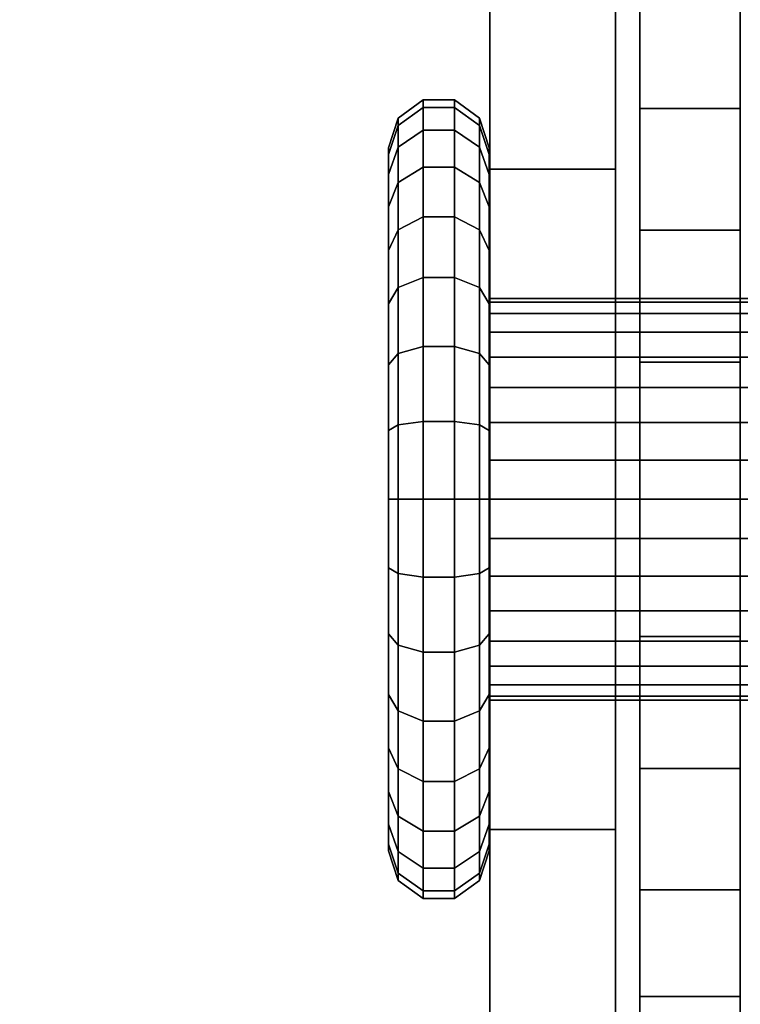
# Model space of a CAD drawing. Header units: inches. Extents: x 10 to 684, y -49 to 81.
# Tile 58 of 256: x 473.984 to 474.548, y -9.482 to -8.71. Entities that reach past the tile are written whole.
import ezdxf
from ezdxf.enums import TextEntityAlignment as Align

# ---------------------------------------------------------------- set-up
doc = ezdxf.new("R2010")
doc.units = ezdxf.units.IN
doc.header["$MEASUREMENT"] = 0
for name, color, linetype in [('A-FURN-3-ERGOTRON-MONITOR-MOUNT', 254, 'Continuous'), ('A-FURN-3-ERGOTRON-MONITOR-VESA-MOUNT', 253, 'Continuous'), ('A-FURN-3-WKSF-TOP', 254, 'Continuous'), ('A-FURN-HAWORTH-ATT', 7, 'Continuous')]:
    doc.layers.add(name, color=color, linetype=linetype)
doc.styles.get("Standard").update_dxf_attribs({"font": 'arial.ttf'})

# ---------------------------------------------------------------- blocks, each defined once
blk = doc.blocks.new('45-241-026-3D-3')
at = {"layer": 'A-FURN-HAWORTH-ATT', "flags": 1}
for tag, p in [('HAWMC', (0, 0)), ('HAWPN', (0, -0.16667)), ('HAWSN', (0, -0.33333))]:
    blk.add_attdef(tag, text='', height=0.1, dxfattribs=at).set_placement(p, align=Align.TOP_CENTER)
at = {"layer": 'A-FURN-3-ERGOTRON-MONITOR-MOUNT'}
mesh = blk.add_polyface(dxfattribs=at)
corners = [(1.18842, -10.41021, 45.20504), (1.18842, -10.33113, 45.22202), (1.18842, -10.14645, 44.91785), (1.18842, -10.40235, 44.84928), (1.18842, -9.95911, 45.10519), (1.18842, -10.27114, 45.27626), (1.18842, -9.89054, 45.36109), (1.18842, -10.2463, 45.35323), (1.18842, -10.26328, 45.43231), (1.18842, -9.95911, 45.617), (1.18842, -10.31752, 45.49231), (1.18842, -10.14645, 45.80433), (1.18842, -10.39449, 45.51715), (1.18842, -10.40235, 45.8729), (1.18842, -11.27485, 45.8729), (1.18842, -10.47357, 45.50017), (1.18842, -10.53357, 45.44593), (1.18842, -10.5584, 45.36896), (1.18842, -10.48719, 45.22988), (1.18842, -11.27485, 44.84928), (1.18842, -10.54143, 45.28988), (1.2055, -11.3386, 44.84928), (1.2055, -11.3386, 45.8729), (1.25217, -11.38527, 45.8729), (1.25217, -11.38527, 44.84928), (1.31592, -11.40235, 44.84928), (1.31592, -11.40235, 45.8729), (1.28692, -10.40235, 44.84928), (1.28692, -10.14645, 44.91785), (1.28692, -9.95911, 45.10519), (1.28692, -9.89054, 45.36109), (1.28692, -9.95911, 45.617), (1.28692, -10.14645, 45.80433), (1.28692, -10.40235, 45.8729), (1.28692, -11.27485, 45.8729), (1.31592, -11.30385, 45.8729), (1.30142, -11.29997, 45.8729), (1.29081, -11.28935, 45.8729), (1.28692, -10.39449, 45.51715), (1.28692, -10.31752, 45.49231), (1.28692, -10.26328, 45.43231), (1.28692, -10.2463, 45.35323), (1.28692, -10.27114, 45.27626), (1.28692, -10.33113, 45.22202), (1.28692, -10.41021, 45.20504), (1.28692, -11.27485, 44.84928), (1.28692, -10.48719, 45.22988), (1.28692, -10.54143, 45.28988), (1.28692, -10.5584, 45.36896), (1.28692, -10.53357, 45.44593), (1.28692, -10.47357, 45.50017), (1.29081, -11.28935, 44.84928), (1.30142, -11.29997, 44.84928), (1.31592, -11.30385, 44.84928), (2.24102, -11.30385, 44.3609), (2.24102, -11.40235, 44.3609), (1.9822, -11.40235, 44.39498), (1.9822, -11.30385, 44.39498), (1.74102, -11.40235, 44.49488), (1.74102, -11.30385, 44.49488), (1.53392, -11.40235, 44.6538), (1.53392, -11.30385, 44.6538), (1.38181, -11.40235, 44.84928), (1.38181, -11.30385, 44.84928), (2.24102, -11.40235, 46.3609), (2.24102, -11.30385, 46.36052), (1.98198, -11.30385, 46.32645), (1.9822, -11.40235, 46.32683), (1.7408, -11.30385, 46.22655), (1.74102, -11.40235, 46.22693), (1.53369, -11.30385, 46.06763), (1.53392, -11.40235, 46.06801), (1.38181, -11.30385, 45.87252), (1.38204, -11.40235, 45.8729), (2.20001, -11.30385, 45.20784), (2.24102, -11.30385, 45.20244), (2.16179, -11.30385, 45.22367), (2.12897, -11.30385, 45.24885), (2.10379, -11.30385, 45.28167), (2.08796, -11.30385, 45.31989), (2.08256, -11.30385, 45.3609), (2.24102, -11.30385, 45.51937), (2.20001, -11.30385, 45.51397), (2.16179, -11.30385, 45.49814), (2.12897, -11.30385, 45.47296), (2.10379, -11.30385, 45.44014), (2.08796, -11.30385, 45.40192), (2.24102, -11.40235, 45.20244), (2.20001, -11.40235, 45.20784), (2.16179, -11.40235, 45.22367), (2.12897, -11.40235, 45.24885), (2.10379, -11.40235, 45.28167), (2.08796, -11.40235, 45.31989), (2.08256, -11.40235, 45.3609), (2.08796, -11.40235, 45.40192), (2.10379, -11.40235, 45.44014), (2.12897, -11.40235, 45.47296), (2.16179, -11.40235, 45.49814), (2.20001, -11.40235, 45.51397), (2.24102, -11.40235, 45.51937), (3.29362, -10.40235, 44.84928), (3.29362, -10.14645, 44.91785), (3.29362, -10.33113, 45.22202), (3.29362, -10.41021, 45.20504), (3.29362, -10.27114, 45.27626), (3.29362, -9.95911, 45.10519), (3.29362, -10.2463, 45.35323), (3.29362, -9.89054, 45.36109), (3.29362, -9.95911, 45.617), (3.29362, -10.26328, 45.43231), (3.29362, -10.14645, 45.80433), (3.29362, -10.31752, 45.49231), (3.29362, -10.40235, 45.8729), (3.29362, -10.39449, 45.51715), (3.29362, -10.47357, 45.50017), (3.29362, -11.27485, 45.8729), (3.29362, -10.53357, 45.44593), (3.29362, -10.5584, 45.36896), (3.29362, -11.27485, 44.84928), (3.29362, -10.48719, 45.22988), (3.29362, -10.54143, 45.28988), (3.27654, -11.3386, 45.8729), (3.27654, -11.3386, 44.84928), (3.22987, -11.38527, 44.84928), (3.22987, -11.38527, 45.8729), (3.16612, -11.40235, 45.8729), (3.16612, -11.40235, 44.84928), (3.19512, -10.14645, 44.91785), (3.19512, -10.40235, 44.84928), (3.19512, -9.95911, 45.10519), (3.19512, -9.89054, 45.36109), (3.19512, -9.95911, 45.617), (3.19512, -10.14645, 45.80433), (3.19512, -10.40235, 45.8729), (3.19512, -11.27485, 45.8729), (3.18062, -11.29997, 45.8729), (3.16612, -11.30385, 45.8729), (3.19124, -11.28935, 45.8729), (3.19512, -10.31752, 45.49231), (3.19512, -10.39449, 45.51715), (3.19512, -10.26328, 45.43231), (3.19512, -10.2463, 45.35323), (3.19512, -10.27114, 45.27626), (3.19512, -10.33113, 45.22202), (3.19512, -10.41021, 45.20504), (3.19512, -10.48719, 45.22988), (3.19512, -11.27485, 44.84928), (3.19512, -10.54143, 45.28988), (3.19512, -10.5584, 45.36896), (3.19512, -10.53357, 45.44593), (3.19512, -10.47357, 45.50017), (3.19124, -11.28935, 44.84928), (3.18062, -11.29997, 44.84928), (3.16612, -11.30385, 44.84928), (2.49984, -11.30385, 44.39498), (2.49984, -11.40235, 44.39498), (2.74102, -11.30385, 44.49488), (2.74102, -11.40235, 44.49488), (2.94813, -11.30385, 44.6538), (2.94813, -11.40235, 44.6538), (3.10023, -11.30385, 44.84928), (3.10023, -11.40235, 44.84928), (2.49984, -11.40235, 46.32683), (2.50007, -11.30385, 46.32645), (2.74102, -11.40235, 46.22693), (2.74125, -11.30385, 46.22655), (2.94813, -11.40235, 46.06801), (2.94836, -11.30385, 46.06763), (3.10001, -11.40235, 45.8729), (3.10023, -11.30385, 45.87252), (2.28204, -11.30385, 45.20784), (2.32025, -11.30385, 45.22367), (2.35307, -11.30385, 45.24885), (2.37826, -11.30385, 45.28167), (2.39409, -11.30385, 45.31989), (2.39949, -11.30385, 45.3609), (2.28204, -11.30385, 45.51397), (2.32025, -11.30385, 45.49814), (2.35307, -11.30385, 45.47296), (2.37826, -11.30385, 45.44014), (2.39409, -11.30385, 45.40192), (2.28204, -11.40235, 45.20784), (2.32025, -11.40235, 45.22367), (2.35307, -11.40235, 45.24885), (2.37826, -11.40235, 45.28167), (2.39409, -11.40235, 45.31989), (2.39949, -11.40235, 45.3609), (2.39409, -11.40235, 45.40192), (2.37826, -11.40235, 45.44014), (2.35307, -11.40235, 45.47296), (2.32025, -11.40235, 45.49814), (2.28204, -11.40235, 45.51397)]
mesh.append_faces([[corners[k] for k in face] for face in [(168, 169, 167, 166), (166, 167, 165, 164), (164, 165, 163, 162), (162, 163, 65, 64), (160, 161, 159, 158), (158, 159, 157, 156), (156, 157, 155, 154), (154, 155, 55, 54), (152, 153, 136, 135), (135, 137, 151, 152), (146, 151, 137, 134), (112, 110, 132, 133), (132, 110, 108, 131), (131, 108, 107, 130), (130, 107, 105, 129), (129, 105, 101, 127), (127, 101, 100, 128), (124, 125, 126, 123), (123, 122, 121, 124), (115, 121, 122, 118), (71, 70, 72, 73), (69, 68, 70, 71), (67, 66, 68, 69), (64, 65, 66, 67), (61, 60, 62, 63), (59, 58, 60, 61), (57, 56, 58, 59), (54, 55, 56, 57), (36, 35, 53, 52), (52, 51, 37, 36), (34, 37, 51, 45), (33, 32, 11, 13), (31, 9, 11, 32), (30, 6, 9, 31), (29, 4, 6, 30), (28, 2, 4, 29), (27, 3, 2, 28), (24, 25, 26, 23), (23, 22, 21, 24), (19, 21, 22, 14)]])
mesh.append_faces([[corners[k] for k in face] for face in [(125, 136, 169, 168), (45, 19, 3, 27), (14, 34, 33, 13)]], dxfattribs={"vtx0": -1})
mesh.append_faces([[corners[k] for k in face] for face in [(35, 80, 53, 35), (79, 53, 80, 79), (14, 17, 19, 14), (17, 14, 16, 17), (16, 14, 15, 16)]], dxfattribs={"vtx0": -1, "vtx1": -1})
mesh.append_faces([[corners[k] for k in face] for face in [(168, 188, 187, 125), (125, 187, 186, 125), (186, 126, 125, 186), (126, 186, 185, 126), (136, 175, 180, 136), (133, 139, 150, 134), (148, 146, 134, 148), (134, 150, 149, 134), (134, 149, 148, 134), (146, 148, 147, 146), (146, 147, 145, 146), (140, 131, 130, 141), (138, 132, 131, 140), (124, 135, 136, 125), (118, 120, 117, 118), (118, 119, 120, 118), (108, 109, 106, 107), (26, 94, 95, 73), (26, 93, 94, 26), (93, 26, 25, 93), (25, 92, 93, 25), (35, 86, 80, 35), (34, 50, 38, 33), (48, 34, 45, 48), (34, 49, 50, 34), (34, 48, 49, 34), (45, 47, 48, 45), (45, 46, 47, 45), (41, 30, 31, 40), (40, 31, 32, 39), (26, 35, 36, 23), (19, 17, 20, 19), (19, 20, 18, 19), (6, 7, 8, 9)]], dxfattribs={"vtx0": -1, "vtx2": -1})
mesh.append_faces([[corners[k] for k in face] for face in [(160, 153, 126, 161), (62, 25, 53, 63)]], dxfattribs={"vtx1": -1})
mesh.append_faces([[corners[k] for k in face] for face in [(136, 153, 175, 136), (174, 175, 153, 174), (115, 118, 117, 115), (117, 116, 115, 117), (116, 114, 115, 116)]], dxfattribs={"vtx1": -1, "vtx2": -1})
mesh.append_faces([[corners[k] for k in face] for face in [(162, 64, 99, 191), (164, 162, 191, 190), (190, 189, 166, 164), (168, 166, 189, 188), (161, 126, 185, 184), (184, 183, 159, 161), (183, 182, 157, 159), (182, 181, 155, 157), (181, 87, 55, 155), (169, 136, 180, 179), (167, 169, 179, 178), (178, 177, 165, 167), (163, 165, 177, 176), (176, 81, 65, 163), (173, 174, 153, 160), (160, 158, 172, 173), (171, 172, 158, 156), (170, 171, 156, 154), (75, 170, 154, 54), (153, 152, 123, 126), (152, 151, 122, 123), (151, 146, 118, 122), (145, 144, 128, 146), (144, 143, 127, 128), (129, 127, 143, 142), (142, 141, 130, 129), (138, 139, 133, 132), (121, 115, 134, 137), (137, 135, 124, 121), (118, 100, 103, 119), (114, 113, 112, 115), (110, 112, 113, 111), (108, 110, 111, 109), (106, 104, 105, 107), (104, 102, 101, 105), (100, 101, 102, 103), (98, 99, 64, 67), (97, 98, 67, 69), (69, 71, 96, 97), (95, 96, 71, 73), (91, 92, 25, 62), (62, 60, 90, 91), (60, 58, 89, 90), (58, 56, 88, 89), (56, 55, 87, 88), (85, 86, 35, 72), (84, 85, 72, 70), (70, 68, 83, 84), (82, 83, 68, 66), (66, 65, 81, 82), (63, 53, 79, 78), (78, 77, 61, 63), (59, 61, 77, 76), (57, 59, 76, 74), (54, 57, 74, 75), (25, 24, 52, 53), (24, 21, 51, 52), (21, 19, 45, 51), (45, 27, 44, 46), (27, 28, 43, 44), (42, 43, 28, 29), (29, 30, 41, 42), (32, 33, 38, 39), (37, 34, 14, 22), (22, 23, 36, 37), (18, 0, 3, 19), (14, 13, 12, 15), (10, 12, 13, 11), (8, 10, 11, 9), (6, 4, 5, 7), (4, 2, 1, 5), (0, 1, 2, 3)]], dxfattribs={"vtx1": -1, "vtx3": -1})
mesh.append_faces([[corners[k] for k in face] for face in [(128, 100, 118, 146), (112, 133, 134, 115), (73, 72, 35, 26)]], dxfattribs={"vtx2": -1})
at = {"layer": 'A-FURN-3-ERGOTRON-MONITOR-VESA-MOUNT'}
mesh = blk.add_polyface(dxfattribs=at)
corners = [(2.12123, -11.27608, 45.65011), (2.12123, -11.25174, 45.65011), (2.06711, -11.25174, 45.62118), (2.06711, -11.27608, 45.62118), (2.07506, -11.29576, 45.60929), (2.01967, -11.27608, 45.58225), (2.02979, -11.29576, 45.57214), (2.01967, -11.25174, 45.58225), (2.07506, -11.23206, 45.60929), (2.02979, -11.23206, 45.57214), (2.08791, -11.22454, 45.59005), (2.04615, -11.22454, 45.55578), (1.98074, -11.25174, 45.53482), (1.98074, -11.27608, 45.53482), (1.99264, -11.23206, 45.52687), (2.01188, -11.22454, 45.51401), (1.95182, -11.25174, 45.4807), (1.95182, -11.27608, 45.4807), (1.96503, -11.23206, 45.47522), (1.98641, -11.22454, 45.46637), (1.934, -11.25174, 45.42197), (1.934, -11.27608, 45.42197), (1.94803, -11.23206, 45.41918), (1.97073, -11.22454, 45.41467), (1.92799, -11.25174, 45.3609), (1.92799, -11.27608, 45.3609), (1.94229, -11.23206, 45.3609), (1.96543, -11.22454, 45.3609), (1.934, -11.25174, 45.29983), (1.934, -11.27608, 45.29983), (1.94803, -11.23206, 45.30262), (1.97073, -11.22454, 45.30714), (1.95182, -11.25174, 45.24111), (1.95182, -11.27608, 45.24111), (1.96503, -11.23206, 45.24658), (1.98641, -11.22454, 45.25544), (1.98074, -11.25174, 45.18699), (1.98074, -11.27608, 45.18699), (1.99264, -11.23206, 45.19494), (2.01188, -11.22454, 45.20779), (2.01967, -11.25174, 45.13956), (2.01967, -11.27608, 45.13956), (2.02979, -11.23206, 45.14967), (2.04615, -11.22454, 45.16603), (2.06711, -11.25174, 45.10063), (2.06711, -11.27608, 45.10063), (2.07506, -11.23206, 45.11252), (2.08791, -11.22454, 45.13176), (2.12123, -11.25174, 45.0717), (2.12123, -11.27608, 45.0717), (2.1267, -11.23206, 45.08491)]
mesh.append_faces([[corners[k] for k in face] for face in [(0, 1, 2, 3), (4, 3, 5, 6), (3, 2, 7, 5), (2, 8, 9, 7), (8, 10, 11, 9), (5, 7, 12, 13), (7, 9, 14, 12), (9, 11, 15, 14), (13, 12, 16, 17), (12, 14, 18, 16), (14, 15, 19, 18), (17, 16, 20, 21), (16, 18, 22, 20), (18, 19, 23, 22), (21, 20, 24, 25), (20, 22, 26, 24), (22, 23, 27, 26), (25, 24, 28, 29), (24, 26, 30, 28), (26, 27, 31, 30), (29, 28, 32, 33), (28, 30, 34, 32), (30, 31, 35, 34), (33, 32, 36, 37), (32, 34, 38, 36), (34, 35, 39, 38), (37, 36, 40, 41), (36, 38, 42, 40), (38, 39, 43, 42), (41, 40, 44, 45), (40, 42, 46, 44), (42, 43, 47, 46), (45, 44, 48, 49), (44, 46, 50, 48)]])
mesh = blk.add_polyface(dxfattribs=at)
corners = [(2.24102, -11.29576, 45.65964), (2.24102, -11.27608, 45.67394), (2.17995, -11.27608, 45.66792), (2.18274, -11.29576, 45.6539), (2.24102, -11.25174, 45.67394), (2.17995, -11.25174, 45.66792), (2.24102, -11.23206, 45.65964), (2.18274, -11.23206, 45.6539), (2.24102, -11.22454, 45.63649), (2.18726, -11.22454, 45.6312), (2.24102, -11.22454, 45.3609), (2.12123, -11.27608, 45.65011), (2.1267, -11.29576, 45.6369), (2.12123, -11.25174, 45.65011), (2.1267, -11.23206, 45.6369), (2.13556, -11.22454, 45.61552), (2.06711, -11.27608, 45.62118), (2.07506, -11.29576, 45.60929), (2.07506, -11.23206, 45.60929), (2.06711, -11.25174, 45.62118), (2.08791, -11.22454, 45.59005), (2.04615, -11.22454, 45.55578), (2.01188, -11.22454, 45.51401), (1.98641, -11.22454, 45.46637), (1.97073, -11.22454, 45.41467), (1.96543, -11.22454, 45.3609), (1.97073, -11.22454, 45.30714), (1.98641, -11.22454, 45.25544), (2.01188, -11.22454, 45.20779), (2.04615, -11.22454, 45.16603), (2.08791, -11.22454, 45.13176), (2.07506, -11.23206, 45.11252), (2.13556, -11.22454, 45.10629), (2.1267, -11.23206, 45.08491), (2.12123, -11.27608, 45.0717), (2.12123, -11.25174, 45.0717), (2.17995, -11.25174, 45.05389), (2.17995, -11.27608, 45.05389), (2.18274, -11.23206, 45.06791), (2.18726, -11.22454, 45.09061), (2.24102, -11.25174, 45.04787), (2.24102, -11.27608, 45.04787), (2.24102, -11.23206, 45.06217), (2.24102, -11.22454, 45.08531)]
mesh.append_faces([[corners[k] for k in face] for face in [(0, 1, 2, 3), (1, 4, 5, 2), (4, 6, 7, 5), (6, 8, 9, 7), (3, 2, 11, 12), (2, 5, 13, 11), (5, 7, 14, 13), (7, 9, 15, 14), (12, 11, 16, 17), (13, 14, 18, 19), (14, 15, 20, 18), (31, 30, 32, 33), (34, 35, 36, 37), (35, 33, 38, 36), (33, 32, 39, 38), (37, 36, 40, 41), (36, 38, 42, 40), (38, 39, 43, 42)]])
mesh.append_faces([[corners[k] for k in face] for face in [(8, 10, 10, 9), (9, 10, 10, 15), (15, 10, 10, 20), (20, 10, 10, 21), (21, 10, 10, 22), (22, 10, 10, 23), (23, 10, 10, 24), (24, 10, 10, 25), (25, 10, 10, 26), (26, 10, 10, 27), (27, 10, 10, 28), (28, 10, 10, 29), (29, 10, 10, 30), (30, 10, 10, 32), (32, 10, 10, 39), (39, 10, 10, 43)]], dxfattribs={"vtx0": -1, "vtx2": -1})
mesh = blk.add_polyface(dxfattribs=at)
corners = [(2.51661, -11.22454, 45.3609), (2.24102, -11.22454, 45.3609), (2.51132, -11.22454, 45.41467), (2.49563, -11.22454, 45.46637), (2.47017, -11.22454, 45.51401), (2.43589, -11.22454, 45.55578), (2.39413, -11.22454, 45.59005), (2.41493, -11.25174, 45.62118), (2.40699, -11.23206, 45.60929), (2.35534, -11.23206, 45.6369), (2.36081, -11.25174, 45.65011), (2.34649, -11.22454, 45.61552), (2.35534, -11.29576, 45.6369), (2.36081, -11.27608, 45.65011), (2.30209, -11.27608, 45.66792), (2.2993, -11.29576, 45.6539), (2.30209, -11.25174, 45.66792), (2.2993, -11.23206, 45.6539), (2.29479, -11.22454, 45.6312), (2.24102, -11.27608, 45.67394), (2.24102, -11.29576, 45.65964), (2.24102, -11.25174, 45.67394), (2.24102, -11.23206, 45.65964), (2.24102, -11.22454, 45.63649), (2.24102, -11.27608, 45.04787), (2.24102, -11.25174, 45.04787), (2.30209, -11.25174, 45.05389), (2.30209, -11.27608, 45.05389), (2.24102, -11.23206, 45.06217), (2.2993, -11.23206, 45.06791), (2.24102, -11.22454, 45.08531), (2.29479, -11.22454, 45.09061), (2.36081, -11.25174, 45.0717), (2.36081, -11.27608, 45.0717), (2.35534, -11.23206, 45.08491), (2.34649, -11.22454, 45.10629), (2.40699, -11.23206, 45.11252), (2.41493, -11.25174, 45.10063), (2.39413, -11.22454, 45.13176), (2.43589, -11.22454, 45.16603), (2.47017, -11.22454, 45.20779), (2.49563, -11.22454, 45.25544), (2.51132, -11.22454, 45.30714)]
mesh.append_faces([[corners[k] for k in face] for face in [(7, 8, 9, 10), (8, 6, 11, 9), (12, 13, 14, 15), (13, 10, 16, 14), (10, 9, 17, 16), (9, 11, 18, 17), (15, 14, 19, 20), (14, 16, 21, 19), (16, 17, 22, 21), (17, 18, 23, 22), (24, 25, 26, 27), (25, 28, 29, 26), (28, 30, 31, 29), (27, 26, 32, 33), (26, 29, 34, 32), (29, 31, 35, 34), (32, 34, 36, 37), (34, 35, 38, 36)]])
mesh.append_faces([[corners[k] for k in face] for face in [(0, 1, 1, 2), (2, 1, 1, 3), (3, 1, 1, 4), (4, 1, 1, 5), (5, 1, 1, 6), (6, 1, 1, 11), (11, 1, 1, 18), (18, 1, 1, 23), (30, 1, 1, 31), (31, 1, 1, 35), (35, 1, 1, 38), (38, 1, 1, 39), (39, 1, 1, 40), (40, 1, 1, 41), (41, 1, 1, 42), (42, 1, 1, 0)]], dxfattribs={"vtx0": -1, "vtx2": -1})
mesh = blk.add_polyface(dxfattribs=at)
corners = [(2.55406, -11.27608, 45.3609), (2.55406, -11.25174, 45.3609), (2.54804, -11.25174, 45.42197), (2.54804, -11.27608, 45.42197), (2.53975, -11.23206, 45.3609), (2.53401, -11.23206, 45.41918), (2.51661, -11.22454, 45.3609), (2.51132, -11.22454, 45.41467), (2.53023, -11.25174, 45.4807), (2.53023, -11.27608, 45.4807), (2.51701, -11.23206, 45.47522), (2.49563, -11.22454, 45.46637), (2.5013, -11.25174, 45.53482), (2.5013, -11.27608, 45.53482), (2.48941, -11.23206, 45.52687), (2.47017, -11.22454, 45.51401), (2.46237, -11.25174, 45.58225), (2.46237, -11.27608, 45.58225), (2.45226, -11.23206, 45.57214), (2.43589, -11.22454, 45.55578), (2.45226, -11.29576, 45.57214), (2.41493, -11.27608, 45.62118), (2.40699, -11.29576, 45.60929), (2.41493, -11.25174, 45.62118), (2.40699, -11.23206, 45.60929), (2.39413, -11.22454, 45.59005), (2.36081, -11.27608, 45.65011), (2.35534, -11.29576, 45.6369), (2.36081, -11.25174, 45.65011), (2.36081, -11.27608, 45.0717), (2.36081, -11.25174, 45.0717), (2.41493, -11.25174, 45.10063), (2.41493, -11.27608, 45.10063), (2.46237, -11.25174, 45.13956), (2.46237, -11.27608, 45.13956), (2.40699, -11.23206, 45.11252), (2.45226, -11.23206, 45.14967), (2.39413, -11.22454, 45.13176), (2.43589, -11.22454, 45.16603), (2.5013, -11.25174, 45.18699), (2.5013, -11.27608, 45.18699), (2.48941, -11.23206, 45.19494), (2.47017, -11.22454, 45.20779), (2.53023, -11.25174, 45.24111), (2.53023, -11.27608, 45.24111), (2.51701, -11.23206, 45.24658), (2.49563, -11.22454, 45.25544), (2.54804, -11.25174, 45.29983), (2.54804, -11.27608, 45.29983), (2.53401, -11.23206, 45.30262), (2.51132, -11.22454, 45.30714)]
mesh.append_faces([[corners[k] for k in face] for face in [(0, 1, 2, 3), (1, 4, 5, 2), (4, 6, 7, 5), (3, 2, 8, 9), (2, 5, 10, 8), (5, 7, 11, 10), (9, 8, 12, 13), (8, 10, 14, 12), (10, 11, 15, 14), (13, 12, 16, 17), (12, 14, 18, 16), (14, 15, 19, 18), (20, 17, 21, 22), (17, 16, 23, 21), (16, 18, 24, 23), (18, 19, 25, 24), (22, 21, 26, 27), (21, 23, 28, 26), (29, 30, 31, 32), (32, 31, 33, 34), (31, 35, 36, 33), (35, 37, 38, 36), (34, 33, 39, 40), (33, 36, 41, 39), (36, 38, 42, 41), (40, 39, 43, 44), (39, 41, 45, 43), (41, 42, 46, 45), (44, 43, 47, 48), (43, 45, 49, 47), (45, 46, 50, 49), (48, 47, 1, 0), (47, 49, 4, 1), (49, 50, 6, 4)]])
mesh = blk.add_polyface(dxfattribs=at)
corners = [(2.24102, -11.30328, 45.51838), (2.24102, -11.30328, 45.63649), (2.18726, -11.30328, 45.6312), (2.2103, -11.30328, 45.51536), (2.24102, -11.29576, 45.65964), (2.18274, -11.29576, 45.6539), (2.13556, -11.30328, 45.61552), (2.18076, -11.30328, 45.5064), (2.1267, -11.29576, 45.6369), (2.08791, -11.30328, 45.59005), (2.15353, -11.30328, 45.49184), (2.07506, -11.29576, 45.60929), (2.04615, -11.30328, 45.55578), (2.12967, -11.30328, 45.47226), (2.02979, -11.29576, 45.57214), (2.01188, -11.30328, 45.51401), (2.11008, -11.30328, 45.4484), (1.99264, -11.29576, 45.52687), (2.01967, -11.27608, 45.58225), (1.98074, -11.27608, 45.53482), (1.98641, -11.30328, 45.46637), (2.09553, -11.30328, 45.42117), (1.96503, -11.29576, 45.47522), (1.95182, -11.27608, 45.4807), (1.94803, -11.29576, 45.41918), (1.97073, -11.30328, 45.41467), (1.934, -11.27608, 45.42197), (1.94229, -11.29576, 45.3609), (1.96543, -11.30328, 45.3609), (1.92799, -11.27608, 45.3609), (1.94803, -11.29576, 45.30262), (1.97073, -11.30328, 45.30714), (1.934, -11.27608, 45.29983), (1.96503, -11.29576, 45.24658), (1.98641, -11.30328, 45.25544), (1.95182, -11.27608, 45.24111), (1.99264, -11.29576, 45.19494), (2.01188, -11.30328, 45.20779), (1.98074, -11.27608, 45.18699), (2.02979, -11.29576, 45.14967), (2.04615, -11.30328, 45.16603), (2.01967, -11.27608, 45.13956), (2.07506, -11.29576, 45.11252), (2.08791, -11.30328, 45.13176), (2.06711, -11.27608, 45.10063), (2.1267, -11.29576, 45.08491), (2.13556, -11.30328, 45.10629), (2.12123, -11.27608, 45.0717), (2.18274, -11.29576, 45.06791), (2.18726, -11.30328, 45.09061), (2.17995, -11.27608, 45.05389), (2.24102, -11.29576, 45.06217), (2.24102, -11.30328, 45.08531), (2.24102, -11.27608, 45.04787)]
mesh.append_faces([[corners[k] for k in face] for face in [(1, 4, 5, 2), (2, 5, 8, 6), (6, 8, 11, 9), (9, 11, 14, 12), (12, 14, 17, 15), (14, 18, 19, 17), (15, 17, 22, 20), (17, 19, 23, 22), (20, 22, 24, 25), (22, 23, 26, 24), (25, 24, 27, 28), (24, 26, 29, 27), (28, 27, 30, 31), (27, 29, 32, 30), (31, 30, 33, 34), (30, 32, 35, 33), (34, 33, 36, 37), (33, 35, 38, 36), (37, 36, 39, 40), (36, 38, 41, 39), (40, 39, 42, 43), (39, 41, 44, 42), (43, 42, 45, 46), (42, 44, 47, 45), (46, 45, 48, 49), (45, 47, 50, 48), (49, 48, 51, 52), (48, 50, 53, 51)]])
mesh.append_faces([[corners[k] for k in face] for face in [(0, 1, 2, 3), (3, 2, 6, 7), (7, 6, 9, 10), (10, 9, 12, 13), (13, 12, 15, 16), (16, 15, 20, 21)]], dxfattribs={"vtx0": -1, "vtx2": -1})
mesh = blk.add_polyface(dxfattribs=at)
corners = [(2.51661, -11.30328, 45.3609), (2.53975, -11.29576, 45.3609), (2.53401, -11.29576, 45.41918), (2.51132, -11.30328, 45.41467), (2.55406, -11.27608, 45.3609), (2.54804, -11.27608, 45.42197), (2.51701, -11.29576, 45.47522), (2.49563, -11.30328, 45.46637), (2.53023, -11.27608, 45.4807), (2.38651, -11.30328, 45.42117), (2.47017, -11.30328, 45.51401), (2.37196, -11.30328, 45.4484), (2.48941, -11.29576, 45.52687), (2.5013, -11.27608, 45.53482), (2.43589, -11.30328, 45.55578), (2.35238, -11.30328, 45.47226), (2.45226, -11.29576, 45.57214), (2.46237, -11.27608, 45.58225), (2.39413, -11.30328, 45.59005), (2.32851, -11.30328, 45.49184), (2.40699, -11.29576, 45.60929), (2.34649, -11.30328, 45.61552), (2.30129, -11.30328, 45.5064), (2.35534, -11.29576, 45.6369), (2.29479, -11.30328, 45.6312), (2.27175, -11.30328, 45.51536), (2.2993, -11.29576, 45.6539), (2.24102, -11.30328, 45.63649), (2.24102, -11.30328, 45.51838), (2.24102, -11.29576, 45.65964), (2.24102, -11.30328, 45.08531), (2.24102, -11.29576, 45.06217), (2.2993, -11.29576, 45.06791), (2.29479, -11.30328, 45.09061), (2.24102, -11.27608, 45.04787), (2.30209, -11.27608, 45.05389), (2.35534, -11.29576, 45.08491), (2.34649, -11.30328, 45.10629), (2.36081, -11.27608, 45.0717), (2.40699, -11.29576, 45.11252), (2.39413, -11.30328, 45.13176), (2.41493, -11.27608, 45.10063), (2.45226, -11.29576, 45.14967), (2.43589, -11.30328, 45.16603), (2.46237, -11.27608, 45.13956), (2.48941, -11.29576, 45.19494), (2.47017, -11.30328, 45.20779), (2.5013, -11.27608, 45.18699), (2.51701, -11.29576, 45.24658), (2.49563, -11.30328, 45.25544), (2.53023, -11.27608, 45.24111), (2.53401, -11.29576, 45.30262), (2.51132, -11.30328, 45.30714), (2.54804, -11.27608, 45.29983)]
mesh.append_faces([[corners[k] for k in face] for face in [(0, 1, 2, 3), (1, 4, 5, 2), (3, 2, 6, 7), (2, 5, 8, 6), (7, 6, 12, 10), (6, 8, 13, 12), (10, 12, 16, 14), (12, 13, 17, 16), (14, 16, 20, 18), (18, 20, 23, 21), (21, 23, 26, 24), (24, 26, 29, 27), (30, 31, 32, 33), (31, 34, 35, 32), (33, 32, 36, 37), (32, 35, 38, 36), (37, 36, 39, 40), (36, 38, 41, 39), (40, 39, 42, 43), (39, 41, 44, 42), (43, 42, 45, 46), (42, 44, 47, 45), (46, 45, 48, 49), (45, 47, 50, 48), (49, 48, 51, 52), (48, 50, 53, 51), (52, 51, 1, 0), (51, 53, 4, 1)]])
mesh.append_faces([[corners[k] for k in face] for face in [(9, 7, 10, 11), (11, 10, 14, 15), (15, 14, 18, 19), (19, 18, 21, 22), (22, 21, 24, 25), (25, 24, 27, 28)]], dxfattribs={"vtx0": -1, "vtx2": -1})
mesh = blk.add_polyface(dxfattribs=at)
corners = [(2.24102, -11.76387, 45.51838), (2.24102, -11.30328, 45.51838), (2.2103, -11.30328, 45.51536), (2.2103, -11.76387, 45.51536), (2.18076, -11.30328, 45.5064), (2.18076, -11.76387, 45.5064), (2.15353, -11.30328, 45.49184), (2.15353, -11.76387, 45.49184), (2.12967, -11.30328, 45.47226), (2.12967, -11.76387, 45.47226), (2.11008, -11.30328, 45.4484), (2.11008, -11.76387, 45.4484), (2.09553, -11.30328, 45.42117), (2.09553, -11.76387, 45.42117), (2.08657, -11.30328, 45.39163), (2.08657, -11.76387, 45.39163), (1.98641, -11.30328, 45.46637), (1.97073, -11.30328, 45.41467), (2.08354, -11.30328, 45.3609), (2.08354, -11.76387, 45.3609), (1.96543, -11.30328, 45.3609), (2.08657, -11.30328, 45.33018), (2.08657, -11.76387, 45.33018), (1.97073, -11.30328, 45.30714), (2.09553, -11.30328, 45.30064), (2.09553, -11.76387, 45.30064), (1.98641, -11.30328, 45.25544), (2.11008, -11.30328, 45.27341), (2.11008, -11.76387, 45.27341), (2.01188, -11.30328, 45.20779), (2.12967, -11.30328, 45.24955), (2.12967, -11.76387, 45.24955), (2.04615, -11.30328, 45.16603), (2.15353, -11.30328, 45.22996), (2.15353, -11.76387, 45.22996), (2.08791, -11.30328, 45.13176), (2.18076, -11.30328, 45.21541), (2.18076, -11.76387, 45.21541), (2.13556, -11.30328, 45.10629), (2.2103, -11.30328, 45.20645), (2.2103, -11.76387, 45.20645), (2.18726, -11.30328, 45.09061), (2.24102, -11.30328, 45.20342), (2.24102, -11.76387, 45.20342), (2.24102, -11.30328, 45.08531), (2.24102, -11.76387, 45.3609)]
mesh.append_faces([[corners[k] for k in face] for face in [(0, 1, 2, 3), (3, 2, 4, 5), (5, 4, 6, 7), (7, 6, 8, 9), (9, 8, 10, 11), (11, 10, 12, 13), (13, 12, 14, 15), (15, 14, 18, 19), (19, 18, 21, 22), (22, 21, 24, 25), (25, 24, 27, 28), (28, 27, 30, 31), (31, 30, 33, 34), (34, 33, 36, 37), (37, 36, 39, 40), (40, 39, 42, 43)]])
mesh.append_faces([[corners[k] for k in face] for face in [(12, 16, 17, 14), (14, 17, 20, 18), (18, 20, 23, 21), (21, 23, 26, 24), (24, 26, 29, 27), (27, 29, 32, 30), (30, 32, 35, 33), (33, 35, 38, 36), (36, 38, 41, 39), (39, 41, 44, 42)]], dxfattribs={"vtx0": -1, "vtx2": -1})
mesh.append_faces([[corners[k] for k in face] for face in [(45, 37, 40, 43), (45, 31, 34, 37), (45, 25, 28, 31), (45, 19, 22, 25), (45, 13, 15, 19), (45, 5, 7, 9), (45, 0, 3, 5)]], dxfattribs={"vtx0": -1, "vtx3": -1})
mesh.append_faces([[corners[k] for k in face] for face in [(9, 11, 13, 45)]], dxfattribs={"vtx2": -1, "vtx3": -1})
mesh = blk.add_polyface(dxfattribs=at)
corners = [(2.3985, -11.76387, 45.3609), (2.3985, -11.30328, 45.3609), (2.39548, -11.30328, 45.39163), (2.39548, -11.76387, 45.39163), (2.51661, -11.30328, 45.3609), (2.51132, -11.30328, 45.41467), (2.38651, -11.30328, 45.42117), (2.38651, -11.76387, 45.42117), (2.49563, -11.30328, 45.46637), (2.37196, -11.30328, 45.4484), (2.37196, -11.76387, 45.4484), (2.35238, -11.30328, 45.47226), (2.35238, -11.76387, 45.47226), (2.32851, -11.30328, 45.49184), (2.32851, -11.76387, 45.49184), (2.30129, -11.30328, 45.5064), (2.30129, -11.76387, 45.5064), (2.27175, -11.30328, 45.51536), (2.27175, -11.76387, 45.51536), (2.24102, -11.30328, 45.51838), (2.24102, -11.76387, 45.51838), (2.24102, -11.76387, 45.20342), (2.24102, -11.30328, 45.20342), (2.27175, -11.30328, 45.20645), (2.27175, -11.76387, 45.20645), (2.24102, -11.30328, 45.08531), (2.29479, -11.30328, 45.09061), (2.30129, -11.30328, 45.21541), (2.30129, -11.76387, 45.21541), (2.34649, -11.30328, 45.10629), (2.32851, -11.30328, 45.22996), (2.32851, -11.76387, 45.22996), (2.39413, -11.30328, 45.13176), (2.35238, -11.30328, 45.24955), (2.35238, -11.76387, 45.24955), (2.43589, -11.30328, 45.16603), (2.37196, -11.30328, 45.27341), (2.37196, -11.76387, 45.27341), (2.47017, -11.30328, 45.20779), (2.38651, -11.30328, 45.30064), (2.38651, -11.76387, 45.30064), (2.49563, -11.30328, 45.25544), (2.39548, -11.30328, 45.33018), (2.39548, -11.76387, 45.33018), (2.51132, -11.30328, 45.30714), (2.24102, -11.76387, 45.3609)]
mesh.append_faces([[corners[k] for k in face] for face in [(0, 1, 2, 3), (3, 2, 6, 7), (7, 6, 9, 10), (10, 9, 11, 12), (12, 11, 13, 14), (14, 13, 15, 16), (16, 15, 17, 18), (18, 17, 19, 20), (21, 22, 23, 24), (24, 23, 27, 28), (28, 27, 30, 31), (31, 30, 33, 34), (34, 33, 36, 37), (37, 36, 39, 40), (40, 39, 42, 43), (43, 42, 1, 0)]])
mesh.append_faces([[corners[k] for k in face] for face in [(1, 4, 5, 2), (2, 5, 8, 6), (22, 25, 26, 23), (23, 26, 29, 27), (27, 29, 32, 30), (30, 32, 35, 33), (33, 35, 38, 36), (36, 38, 41, 39), (39, 41, 44, 42), (42, 44, 4, 1)]], dxfattribs={"vtx0": -1, "vtx2": -1})
mesh.append_faces([[corners[k] for k in face] for face in [(45, 7, 10, 12), (45, 0, 3, 7), (45, 34, 37, 40), (45, 28, 31, 34), (45, 21, 24, 28)]], dxfattribs={"vtx0": -1, "vtx3": -1})
mesh.append_faces([[corners[k] for k in face] for face in [(16, 18, 20, 45), (12, 14, 16, 45), (40, 43, 0, 45)]], dxfattribs={"vtx2": -1, "vtx3": -1})
mesh = blk.add_polyface(dxfattribs=at)
corners = [(2.3985, -11.50013, 45.3609), (2.39548, -11.50013, 45.33018), (2.78161, -11.50013, 45.25337), (2.7922, -11.50013, 45.3609), (2.78161, -11.42139, 45.25337), (2.7922, -11.42139, 45.3609), (2.39548, -11.42139, 45.33018), (2.3985, -11.42139, 45.3609), (2.38651, -11.50013, 45.30064), (2.75025, -11.50013, 45.14998), (2.75025, -11.42139, 45.14998), (2.38651, -11.42139, 45.30064), (2.37196, -11.50013, 45.27341), (2.69931, -11.50013, 45.05468), (2.69931, -11.42139, 45.05468), (2.37196, -11.42139, 45.27341), (2.35238, -11.50013, 45.24955), (2.63077, -11.50013, 44.97116), (2.63077, -11.42139, 44.97116), (2.35238, -11.42139, 45.24955), (2.32851, -11.50013, 45.22996), (2.54724, -11.50013, 44.90261), (2.54724, -11.42139, 44.90261), (2.32851, -11.42139, 45.22996), (2.30129, -11.50013, 45.21541), (2.45195, -11.50013, 44.85168), (2.45195, -11.42139, 44.85168), (2.30129, -11.42139, 45.21541), (2.27175, -11.50013, 45.20645), (2.34855, -11.50013, 44.82031), (2.34855, -11.42139, 44.82031), (2.27175, -11.42139, 45.20645), (2.24102, -11.50013, 45.20342), (2.24102, -11.50013, 44.80972), (2.24102, -11.42139, 44.80972), (2.24102, -11.42139, 45.20342), (2.2103, -11.50013, 45.20645), (2.13349, -11.50013, 44.82031), (2.13349, -11.42139, 44.82031), (2.2103, -11.42139, 45.20645), (2.18076, -11.50013, 45.21541), (2.03009, -11.50013, 44.85168), (2.03009, -11.42139, 44.85168), (2.18076, -11.42139, 45.21541), (2.15353, -11.50013, 45.22996), (1.9348, -11.50013, 44.90261), (1.9348, -11.42139, 44.90261), (2.15353, -11.42139, 45.22996), (2.12967, -11.50013, 45.24955), (1.85128, -11.50013, 44.97116), (1.85128, -11.42139, 44.97116), (2.12967, -11.42139, 45.24955), (2.11008, -11.50013, 45.27341), (1.78273, -11.50013, 45.05468), (1.78273, -11.42139, 45.05468), (2.11008, -11.42139, 45.27341), (2.09553, -11.50013, 45.30064), (1.7318, -11.50013, 45.14998), (1.7318, -11.42139, 45.14998), (2.09553, -11.42139, 45.30064), (2.08657, -11.50013, 45.33018), (1.70043, -11.50013, 45.25337), (1.70043, -11.42139, 45.25337), (2.08657, -11.42139, 45.33018), (2.08354, -11.50013, 45.3609), (1.68984, -11.50013, 45.3609), (1.68984, -11.42139, 45.3609), (2.08354, -11.42139, 45.3609), (2.08657, -11.50013, 45.39163), (1.70043, -11.50013, 45.46843), (1.70043, -11.42139, 45.46843), (2.08657, -11.42139, 45.39163), (2.09553, -11.50013, 45.42117), (1.7318, -11.50013, 45.57183), (1.7318, -11.42139, 45.57183), (2.09553, -11.42139, 45.42117), (2.11008, -11.50013, 45.4484), (1.78273, -11.50013, 45.66712), (1.78273, -11.42139, 45.66712), (2.11008, -11.42139, 45.4484), (2.12967, -11.50013, 45.47226), (1.85128, -11.50013, 45.75065), (1.85128, -11.42139, 45.75065), (2.12967, -11.42139, 45.47226), (2.15353, -11.50013, 45.49184), (1.9348, -11.50013, 45.81919), (1.9348, -11.42139, 45.81919), (2.15353, -11.42139, 45.49184), (2.18076, -11.50013, 45.5064), (2.03009, -11.50013, 45.87013), (2.03009, -11.42139, 45.87013), (2.18076, -11.42139, 45.5064), (2.2103, -11.50013, 45.51536), (2.13349, -11.50013, 45.90149), (2.13349, -11.42139, 45.90149), (2.2103, -11.42139, 45.51536), (2.24102, -11.50013, 45.51838), (2.24102, -11.50013, 45.91209), (2.24102, -11.42139, 45.91209), (2.24102, -11.42139, 45.51838), (2.27175, -11.50013, 45.51536), (2.34855, -11.50013, 45.90149), (2.34855, -11.42139, 45.90149), (2.27175, -11.42139, 45.51536), (2.30129, -11.50013, 45.5064), (2.45195, -11.50013, 45.87013), (2.45195, -11.42139, 45.87013), (2.30129, -11.42139, 45.5064), (2.32851, -11.50013, 45.49184), (2.54724, -11.50013, 45.81919), (2.54724, -11.42139, 45.81919), (2.32851, -11.42139, 45.49184), (2.35238, -11.50013, 45.47226), (2.63077, -11.50013, 45.75065), (2.63077, -11.42139, 45.75065), (2.35238, -11.42139, 45.47226), (2.37196, -11.50013, 45.4484), (2.69931, -11.50013, 45.66712), (2.69931, -11.42139, 45.66712), (2.37196, -11.42139, 45.4484), (2.38651, -11.50013, 45.42117), (2.75025, -11.50013, 45.57183), (2.75025, -11.42139, 45.57183), (2.38651, -11.42139, 45.42117), (2.39548, -11.50013, 45.39163), (2.78161, -11.50013, 45.46843), (2.78161, -11.42139, 45.46843), (2.39548, -11.42139, 45.39163)]
mesh.append_faces([[corners[k] for k in face] for face in [(125, 3, 5, 126), (121, 125, 126, 122), (117, 121, 122, 118), (113, 117, 118, 114), (109, 113, 114, 110), (105, 109, 110, 106), (101, 105, 106, 102), (97, 101, 102, 98), (93, 97, 98, 94), (89, 93, 94, 90), (85, 89, 90, 86), (81, 85, 86, 82), (77, 81, 82, 78), (73, 77, 78, 74), (69, 73, 74, 70), (65, 69, 70, 66), (61, 65, 66, 62), (57, 61, 62, 58), (53, 57, 58, 54), (49, 53, 54, 50), (45, 49, 50, 46), (41, 45, 46, 42), (37, 41, 42, 38), (33, 37, 38, 34), (29, 33, 34, 30), (25, 29, 30, 26), (21, 25, 26, 22), (17, 21, 22, 18), (13, 17, 18, 14), (9, 13, 14, 10), (2, 9, 10, 4), (3, 2, 4, 5)]])
mesh.append_faces([[corners[k] for k in face] for face in [(126, 5, 7, 127), (124, 0, 3, 125), (122, 126, 127, 123), (120, 124, 125, 121), (118, 122, 123, 119), (116, 120, 121, 117), (114, 118, 119, 115), (112, 116, 117, 113), (110, 114, 115, 111), (108, 112, 113, 109), (106, 110, 111, 107), (104, 108, 109, 105), (102, 106, 107, 103), (100, 104, 105, 101), (98, 102, 103, 99), (96, 100, 101, 97), (94, 98, 99, 95), (92, 96, 97, 93), (90, 94, 95, 91), (88, 92, 93, 89), (86, 90, 91, 87), (84, 88, 89, 85), (82, 86, 87, 83), (80, 84, 85, 81), (78, 82, 83, 79), (76, 80, 81, 77), (74, 78, 79, 75), (72, 76, 77, 73), (70, 74, 75, 71), (68, 72, 73, 69), (66, 70, 71, 67), (64, 68, 69, 65), (62, 66, 67, 63), (60, 64, 65, 61), (58, 62, 63, 59), (56, 60, 61, 57), (54, 58, 59, 55), (52, 56, 57, 53), (50, 54, 55, 51), (48, 52, 53, 49), (46, 50, 51, 47), (44, 48, 49, 45), (42, 46, 47, 43), (40, 44, 45, 41), (38, 42, 43, 39), (36, 40, 41, 37), (34, 38, 39, 35), (32, 36, 37, 33), (30, 34, 35, 31), (28, 32, 33, 29), (26, 30, 31, 27), (24, 28, 29, 25), (22, 26, 27, 23), (20, 24, 25, 21), (18, 22, 23, 19), (16, 20, 21, 17), (14, 18, 19, 15), (12, 16, 17, 13), (10, 14, 15, 11), (8, 12, 13, 9), (4, 10, 11, 6), (1, 8, 9, 2), (5, 4, 6, 7), (0, 1, 2, 3)]], dxfattribs={"vtx1": -1, "vtx3": -1})
blk = doc.blocks.new('WURA-2460-LJSA-3D-3')
at = {"layer": 'A-FURN-3-WKSF-TOP'}
for points, invisible_edges in [([(32.62278, -1.0441, 29), (32.37759, -1.24532, 29), (32.09786, -1.39484, 29), (59.96, -23.882, 29)], 12), ([(32.09786, -1.39484, 27.75), (32.37759, -1.24532, 27.75), (32.62278, -1.0441, 27.75), (59.96, -23.882, 27.75)], 12), ([(32.09786, -1.39484, 29), (31.79434, -1.48691, 29), (31.47868, -1.518, 29), (59.96, -23.882, 29)], 12), ([(31.47868, -1.518, 27.75), (31.79434, -1.48691, 27.75), (32.09786, -1.39484, 27.75), (59.96, -23.882, 27.75)], 12), ([(28.52132, -1.518, 29), (0.04, -23.882, 29), (59.96, -23.882, 29), (31.47868, -1.518, 29)], 5), ([(59.96, -23.882, 27.75), (0.04, -23.882, 27.75), (28.52132, -1.518, 27.75), (31.47868, -1.518, 27.75)], 10)]:
    blk.add_3dface(points, dxfattribs=dict(at, invisible_edges=invisible_edges))

msp = doc.modelspace()

# ---------------------------------------------------------------- block references
at = {"rotation": 90.00000000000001}
for name, p in [('WURA-2460-LJSA-3D-3', (461.6482, -41.32713)), ('45-241-026-3D-3', (463.0482, -11.32713))]:
    msp.add_blockref(name, p, dxfattribs=at)

doc.saveas('drawing.dxf')
